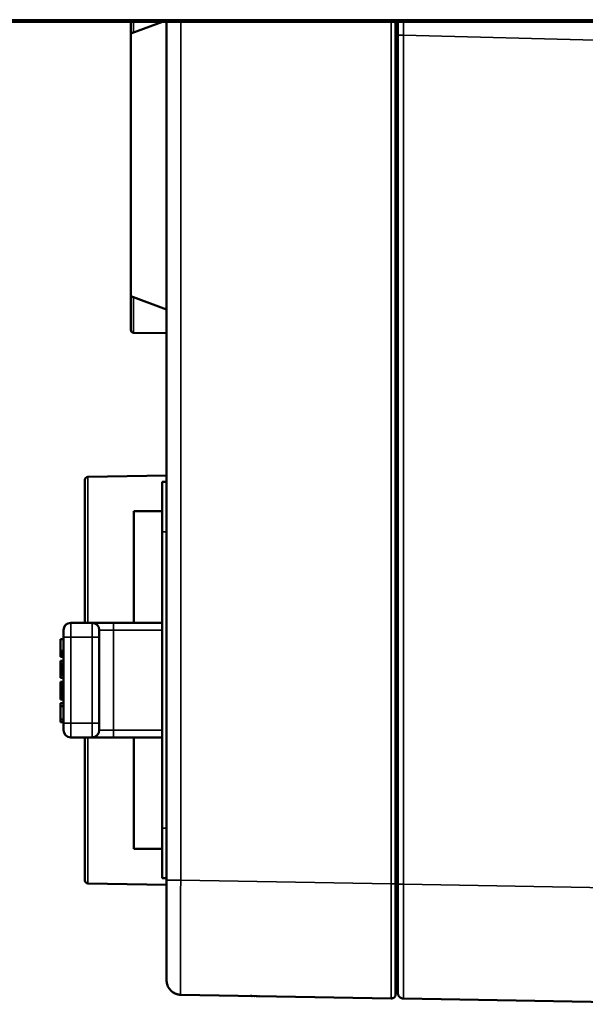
# Model space of a CAD drawing. Header units: millimetres. Extents: x 50 to 3176, y 50 to 2109.
# Tile 89 of 256: x 407 to 446, y 982 to 1051. Entities that reach past the tile are written whole.
import ezdxf

# ---------------------------------------------------------------- set-up
doc = ezdxf.new("R2010")
doc.units = ezdxf.units.MM
doc.header["$LTSCALE"] = 10
doc.layers.add('Visible (ISO)', color=7, linetype='Continuous', lineweight=50)
doc.layers.add('Visible Narrow (ISO)', color=7, linetype='Continuous', lineweight=35)

msp = doc.modelspace()

# ---------------------------------------------------------------- linework, layer by layer
at = {"layer": 'Visible (ISO)'}
for p, q in [((485.3834, 1050.7716), (368.6896, 1050.7716)), ((414.7396, 1050.7716), (414.7396, 1049.9457)), ((414.7396, 1049.9457), (416.942, 1050.7716)), ((417.2396, 990.7824), (417.2396, 1050.7716)), ((433.2396, 1050.7716), (433.2396, 990.5257)), ((433.3896, 1050.6696), (433.2396, 1050.6696)), ((433.3896, 1050.6402), (433.3896, 1050.7716)), ((433.3896, 1048.1051), (433.3896, 1050.6402)), ((414.7396, 1031.5975), (414.7396, 1049.9457)), ((433.3896, 1049.8176), (433.3896, 990.5116)), ((433.2596, 1040.9316), (433.2396, 1040.9316)), ((433.2396, 1040.6116), (433.2596, 1040.6116)), ((414.7396, 1031.5975), (414.7396, 1029.2416)), ((414.7396, 1031.5975), (417.2396, 1030.66)), ((433.3896, 1030.8736), (433.2396, 1030.8736)), ((414.9379, 1029.0416), (417.2396, 1029.0216)), ((433.3896, 1028.2716), (433.2396, 1028.2716)), ((411.7361, 1018.9755), (417.2396, 1019.0716)), ((433.3896, 1019.2716), (433.2396, 1019.2716)), ((411.5396, 1008.7716), (411.5396, 1018.7755)), ((416.9396, 1015.1216), (416.9396, 1018.6216)), ((416.9396, 1018.6216), (417.2396, 1018.6216)), ((433.2396, 1018.6216), (433.3896, 1018.6216)), ((433.2396, 1018.5671), (433.3896, 1018.5663)), ((414.9396, 1008.7716), (414.9396, 1016.5716)), ((416.9396, 1016.5716), (414.9396, 1016.5716)), ((433.3896, 1016.5106), (433.2396, 1016.5113)), ((416.9396, 994.4216), (416.9396, 1015.1216)), ((410.5396, 1008.7716), (412.0396, 1008.7716)), ((413.5396, 1008.7716), (412.0396, 1008.7716)), ((413.5396, 1008.7716), (416.9396, 1008.7716)), ((410.0396, 1007.7716), (410.0396, 1008.2716)), ((412.5396, 1008.2716), (412.5396, 1007.7716)), ((409.8396, 1007.6216), (410.0396, 1007.6216)), ((409.8396, 1007.6216), (409.8396, 1006.8216)), ((410.0396, 1001.7716), (410.0396, 1007.7716)), ((412.5396, 1007.7716), (412.5396, 1001.7716)), ((409.8396, 1006.8216), (410.0396, 1006.8216)), ((409.8396, 1006.8216), (409.8396, 1006.6549)), ((409.8396, 1006.6549), (410.0396, 1006.6549)), ((409.8396, 1006.6549), (409.8396, 1006.5216)), ((409.8396, 1006.5216), (410.0396, 1006.5216)), ((409.8396, 1006.5216), (409.8396, 1006.4216)), ((409.8396, 1006.4216), (410.0396, 1006.4216)), ((409.8396, 1006.4216), (409.8396, 1006.3882)), ((409.8396, 1006.3882), (410.0396, 1006.3882)), ((409.8396, 1006.1216), (410.0396, 1006.1216)), ((409.8396, 1006.1216), (409.8396, 1005.9216)), ((409.8396, 1005.9216), (409.8396, 1005.8882)), ((409.8396, 1005.9216), (410.0396, 1005.9216)), ((409.8396, 1005.8882), (410.0396, 1005.8882)), ((409.8396, 1005.8882), (409.8396, 1005.8216)), ((409.8396, 1005.8216), (410.0396, 1005.8216)), ((409.8396, 1005.8216), (409.8396, 1005.7216)), ((409.8396, 1005.7216), (410.0396, 1005.7216)), ((409.8396, 1005.7216), (409.8396, 1005.5882)), ((409.8396, 1005.5882), (410.0396, 1005.5882)), ((409.8396, 1005.5882), (409.8396, 1005.4549)), ((409.8396, 1005.4549), (410.0396, 1005.4549)), ((409.8396, 1005.4549), (409.8396, 1005.3216)), ((409.8396, 1005.3216), (410.0396, 1005.3216)), ((409.8396, 1005.3216), (409.8396, 1005.2216)), ((409.8396, 1005.2216), (410.0396, 1005.2216)), ((409.8396, 1005.2216), (409.8396, 1005.1549)), ((409.8396, 1005.1549), (410.0396, 1005.1549)), ((409.8396, 1005.1549), (409.8396, 1005.1216)), ((409.8396, 1005.1216), (410.0396, 1005.1216)), ((409.8396, 1005.1216), (409.8396, 1004.9216)), ((409.8396, 1004.9216), (410.0396, 1004.9216)), ((409.8396, 1004.6549), (410.0396, 1004.6549)), ((409.8396, 1004.6549), (409.8396, 1004.5549)), ((409.8396, 1004.5549), (410.0396, 1004.5549)), ((409.8396, 1004.5549), (409.8396, 1004.5216)), ((409.8396, 1004.5216), (410.0396, 1004.5216)), ((409.8396, 1004.5216), (409.8396, 1004.3882)), ((409.8396, 1004.3882), (410.0396, 1004.3882)), ((409.8396, 1004.3882), (409.8396, 1004.2549)), ((409.8396, 1004.2549), (410.0396, 1004.2549)), ((409.8396, 1004.2549), (409.8396, 1004.1216)), ((409.8396, 1004.1216), (410.0396, 1004.1216)), ((409.8396, 1004.1216), (409.8396, 1003.9549)), ((409.8396, 1003.9549), (410.0396, 1003.9549)), ((409.8396, 1003.9549), (409.8396, 1003.7882)), ((409.8396, 1003.7882), (410.0396, 1003.7882)), ((409.8396, 1003.7882), (409.8396, 1003.6549)), ((409.8396, 1003.6549), (410.0396, 1003.6549)), ((409.8396, 1003.6549), (409.8396, 1003.5549)), ((409.8396, 1003.5549), (410.0396, 1003.5549)), ((409.8396, 1003.5549), (409.8396, 1003.5216)), ((409.8396, 1003.5216), (410.0396, 1003.5216)), ((409.8396, 1003.5216), (409.8396, 1003.4882)), ((409.8396, 1003.4882), (410.0396, 1003.4882)), ((409.8396, 1003.4882), (409.8396, 1003.4216)), ((409.8396, 1003.4216), (410.0396, 1003.4216)), ((409.8396, 1003.1549), (410.0396, 1003.1549)), ((409.8396, 1003.1549), (409.8396, 1002.9549)), ((409.8396, 1002.9549), (409.8396, 1002.0216)), ((409.8396, 1002.9549), (410.0396, 1002.9549)), ((409.8396, 1002.0216), (410.0396, 1002.0216)), ((409.8396, 1002.0216), (409.8396, 1001.8216)), ((409.8396, 1001.8216), (410.0396, 1001.8216)), ((410.0396, 1001.2716), (410.0396, 1001.7716)), ((412.5396, 1001.7716), (412.5396, 1001.2716)), ((412.0396, 1000.7716), (410.5396, 1000.7716)), ((411.5396, 990.7676), (411.5396, 1000.7716)), ((412.0396, 1000.7716), (413.5396, 1000.7716)), ((416.9396, 1000.7716), (413.5396, 1000.7716)), ((414.9396, 992.9716), (414.9396, 1000.7716)), ((416.9396, 990.9216), (416.9396, 994.4216)), ((416.9396, 992.9716), (414.9396, 992.9716)), ((433.3896, 993.0326), (433.2396, 993.0318)), ((417.2396, 990.9216), (416.9396, 990.9216)), ((433.3896, 990.9768), (433.2396, 990.976)), ((433.2396, 990.9216), (433.3896, 990.9216)), ((411.7361, 990.5676), (417.2396, 990.4715)), ((417.2396, 990.7824), (417.2396, 984.3734)), ((433.2396, 990.5257), (433.2396, 982.8467)), ((433.3896, 990.5107), (433.3896, 990.5107)), ((433.3896, 989.9622), (433.3896, 989.6907)), ((417.2396, 983.7835), (417.2396, 983.7835)), ((417.2396, 983.7835), (417.2396, 983.7835)), ((418.2222, 982.7837), (432.9354, 982.5269)), ((423.5829, 982.6901), (423.5824, 982.6901)), ((433.7826, 982.5128), (456.5014, 982.1163))]:
    msp.add_line(p, q, dxfattribs=at)
for centre, radius, start, end in [((433.7396, 1040.7716), 1.344, 105.094787, 111.840563), ((433.2596, 1041.2516), 0.32, 270, 293.969482), ((433.2596, 1040.2916), 0.32, 66.030518, 90), ((433.7396, 1040.7716), 1.344, 248.159436, 254.905213), ((414.9396, 1029.2416), 0.2, 180, 269.5), ((411.7396, 1018.7755), 0.2, 91, 180), ((410.5396, 1008.2716), 0.5, 90, 180), ((412.0396, 1008.2716), 0.5, 0, 90), ((410.5396, 1001.2716), 0.5, 180, 270), ((412.0396, 1001.2716), 0.5, 270, 0), ((411.7396, 990.7676), 0.2, 180, 269)]:
    msp.add_arc(centre, radius, start, end, dxfattribs=at)
for centre, major_axis, ratio, start_param, end_param in [((433.3891, 993.538), (-0.0006, 6.1283), 0.0000311, 3.9977305, 4.0893178), ((433.3898, 990.5111), (0.0001, 7.5984), 0.0000174, 1.6789666, 1.7705679), ((433.3891, 993.538), (-0.0006, 6.1283), 0.0000311, 3.9275065, 3.9972051), ((433.3898, 990.5111), (0.0001, 7.5984), 0.0000174, 1.8960328, 2.0798929)]:
    msp.add_ellipse(centre, major_axis=major_axis, ratio=ratio, start_param=start_param, end_param=end_param, dxfattribs=at)
for points, knots in [([(433.3898, 1049.8176), (433.39, 1050.121), (433.3897, 1050.3896), (433.3896, 1050.6301), (433.3896, 1050.6402)], [0, 0, 0, 0, 0.25, 0.26100261, 0.26100261, 0.26100261, 0.26100261]), ([(417.2396, 1020.1479), (417.2396, 1020.1479), (417.2396, 1020.1479), (417.2396, 1020.148), (417.2396, 1020.1484), (417.2396, 1020.1506), (417.2396, 1020.1539), (417.2396, 1020.1641), (417.2396, 1020.1714), (417.2396, 1020.1805)], [0.025681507, 0.025681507, 0.025681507, 0.025681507, 0.02629098, 0.02629098, 0.030971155, 0.030971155, 0.045018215, 0.045018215, 0.060705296, 0.060705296, 0.060705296, 0.060705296]), ([(433.3896, 988.0844), (433.3896, 988.6905), (433.3896, 989.3436), (433.3896, 991.0223), (433.3896, 992.1023), (433.3896, 993.3991), (433.3896, 993.6187), (433.3896, 993.8381)], [0.97660104, 0.97660104, 0.97660104, 0.97660104, 1.19589025, 1.19589025, 1.51994799, 1.51994799, 1.5857699, 1.5857699, 1.5857699, 1.5857699]), ([(417.2396, 989.3626), (417.2396, 989.3827), (417.2396, 989.3943), (417.2396, 989.3952), (417.2396, 989.3952), (417.2396, 989.3952)], [0, 0, 0, 0, 0.034332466, 0.034332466, 0.034990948, 0.034990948, 0.034990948, 0.034990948]), ([(433.3896, 988.084), (433.3896, 988.2406), (433.3896, 988.546), (433.3896, 988.8532), (433.3896, 989.0029)], [0.791695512, 0.791695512, 0.791695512, 0.791695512, 0.833333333, 0.87234714, 0.87234714, 0.87234714, 0.87234714]), ([(433.3896, 985.4277), (433.3896, 985.8234), (433.3896, 986.284), (433.3896, 986.7793), (433.3896, 986.8088)], [0.53278722, 0.53278722, 0.53278722, 0.53278722, 0.66666667, 0.67511463, 0.67511463, 0.67511463, 0.67511463]), ([(433.7826, 982.5129), (433.7394, 982.5136), (433.6957, 982.5216), (433.615, 982.5504), (433.5769, 982.5714), (433.5099, 982.6237), (433.4803, 982.6556), (433.4332, 982.7264), (433.4151, 982.766), (433.3983, 982.8273), (433.3944, 982.848), (433.3915, 982.8741), (433.391, 982.8793), (433.3904, 982.8883), (433.3902, 982.8922), (433.3899, 982.8984), (433.3898, 982.9009), (433.3897, 982.9041), (433.3897, 982.9051), (433.3897, 982.9067), (433.3897, 982.9073), (433.3897, 982.9087), (433.3897, 982.9092), (433.3896, 982.9101), (433.3896, 982.9104), (433.3896, 982.9114), (433.3896, 982.9116), (433.3896, 982.9125), (433.3896, 982.9128), (433.3896, 982.9146), (433.3896, 982.9167), (433.3896, 982.9289), (433.3896, 982.9468), (433.3896, 983.0536), (433.3896, 983.215), (433.3896, 983.7501), (433.3896, 984.1783), (433.3896, 984.9263), (433.3896, 985.1692), (433.3896, 985.4276)], [0.0000023, 0.0000023, 0.0000023, 0.0000023, 0.012973, 0.012973, 0.02571024, 0.02571024, 0.03845595, 0.03845595, 0.05120133, 0.05120133, 0.05751155, 0.05751155, 0.05906511, 0.05906511, 0.06023122, 0.06023122, 0.06097605, 0.06097605, 0.06134483, 0.06134483, 0.06166821, 0.06166821, 0.06231616, 0.06231616, 0.06309687, 0.06309687, 0.06543702, 0.06543702, 0.07245161, 0.07245161, 0.09349585, 0.09349585, 0.15667824, 0.15667824, 0.34757528, 0.34757528, 0.59136719, 0.59136719, 0.695665, 0.695665, 0.695665, 0.695665]), ([(418.2222, 982.7837), (418.1141, 982.7856), (418.0049, 982.8055), (417.8032, 982.8776), (417.7078, 982.9301), (417.5404, 983.0608), (417.4664, 983.1406), (417.3486, 983.3174), (417.3034, 983.4165), (417.2614, 983.5696), (417.2514, 983.6216), (417.2427, 983.7003), (417.2409, 983.7269), (417.2399, 983.7584), (417.2398, 983.7634), (417.2397, 983.77), (417.2397, 983.7717), (417.2397, 983.7747), (417.2397, 983.7759), (417.2396, 983.7775), (417.2396, 983.778), (417.2396, 983.7792), (417.2396, 983.7798), (417.2396, 983.7819), (417.2396, 983.782), (417.2396, 983.7826), (417.2396, 983.7827), (417.2396, 983.7833), (417.2396, 983.7835), (417.2396, 983.7846), (417.2396, 983.7857), (417.2396, 983.7922), (417.2396, 983.8015), (417.2396, 983.8565), (417.2396, 983.9385), (417.2396, 984.1445), (417.2396, 984.2497), (417.2396, 984.3734)], [0, 0, 0, 0, 0.03242964, 0.03242964, 0.0642729, 0.0642729, 0.09613721, 0.09613721, 0.12800078, 0.12800078, 0.14377823, 0.14377823, 0.15174928, 0.15174928, 0.15324368, 0.15324368, 0.15376403, 0.15376403, 0.15416885, 0.15416885, 0.1543703, 0.1543703, 0.15477799, 0.15477799, 0.15640602, 0.15640602, 0.15800628, 0.15800628, 0.16280646, 0.16280646, 0.1772071, 0.1772071, 0.22042782, 0.22042782, 0.3505932, 0.3505932, 0.44288842, 0.44288842, 0.44288842, 0.44288842]), ([(417.2516, 983.629), (417.2477, 983.6543), (417.2447, 983.6798), (417.2406, 983.7313), (417.2396, 983.7574), (417.2396, 983.7835)], [4.55669586, 4.55669586, 4.55669586, 4.55669586, 4.63352186, 4.63352186, 4.71179601, 4.71179601, 4.71179601, 4.71179601]), ([(417.5958, 983.0183), (417.5904, 983.0229), (417.585, 983.0275), (417.5743, 983.0369), (417.5691, 983.0416), (417.5586, 983.0512), (417.5534, 983.0561), (417.5432, 983.0659), (417.5381, 983.0708), (417.5281, 983.0808), (417.5231, 983.0859), (417.5182, 983.091)], [3.84057356, 3.84057356, 3.84057356, 3.84057356, 3.86184519, 3.86184519, 3.88311682, 3.88311682, 3.90438845, 3.90438845, 3.92566007, 3.92566007, 3.9469317, 3.9469317, 3.9469317, 3.9469317]), ([(417.5958, 983.0183), (417.6113, 983.0053), (417.6272, 982.9927), (417.7265, 982.9189), (417.8193, 982.8702), (417.9894, 982.8123), (418.0643, 982.7961), (418.14, 982.7885)], [2.44258854, 2.44258854, 2.44258854, 2.44258854, 2.5033298, 2.5033298, 2.81400397, 2.81400397, 3.04238205, 3.04238205, 3.04238205, 3.04238205]), ([(418.1104, 982.7919), (418.093, 982.7942), (418.0756, 982.7969), (418.032, 982.8049), (418.0058, 982.8108), (417.9542, 982.8247), (417.9286, 982.8327), (417.8782, 982.8507), (417.8534, 982.8607), (417.829, 982.8717)], [3.27062857, 3.27062857, 3.27062857, 3.27062857, 3.32339731, 3.32339731, 3.40367228, 3.40367228, 3.48394725, 3.48394725, 3.56422222, 3.56422222, 3.56422222, 3.56422222]), ([(423.7215, 982.6867), (423.7148, 982.6869), (423.7087, 982.6871), (423.7, 982.6875), (423.697, 982.6877), (423.6918, 982.6879), (423.6897, 982.6881), (423.6862, 982.6882), (423.6848, 982.6883), (423.6833, 982.6884)], [0, 0, 0, 0, 0.0023513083, 0.0023513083, 0.0043148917, 0.0043148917, 0.0066456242, 0.0066456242, 0.0084635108, 0.0084635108, 0.0084635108, 0.0084635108]), ([(423.7214, 982.6867), (423.7146, 982.6869), (423.7083, 982.6871), (423.6996, 982.6875), (423.6966, 982.6877), (423.6914, 982.688), (423.6894, 982.6881), (423.686, 982.6882), (423.6847, 982.6883), (423.6833, 982.6884)], [0, 0, 0, 0, 0.0023792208, 0.0023792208, 0.0043404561, 0.0043404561, 0.0066258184, 0.0066258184, 0.00838876, 0.00838876, 0.00838876, 0.00838876]), ([(433.2396, 982.8467), (433.2396, 982.8393), (433.2396, 982.834), (433.2396, 982.8283), (433.2396, 982.8294), (433.2396, 982.8263), (433.2396, 982.8262), (433.2396, 982.8259), (433.2396, 982.8257), (433.2396, 982.825), (433.2396, 982.8247), (433.2396, 982.8241), (433.2396, 982.8238), (433.2396, 982.823), (433.2396, 982.8224), (433.2395, 982.8192), (433.2395, 982.8166), (433.2385, 982.7934), (433.2354, 982.7727), (433.2252, 982.7327), (433.218, 982.7131), (433.1997, 982.676), (433.1887, 982.6583), (433.1632, 982.6258), (433.1487, 982.6107), (433.1171, 982.5841), (433.0999, 982.5724), (433.0635, 982.5528), (433.0442, 982.5449), (432.9956, 982.5306), (432.9653, 982.5265), (432.9354, 982.5269)], [0, 0, 0, 0, 0.03082047, 0.03082047, 0.05393316, 0.05393316, 0.05447498, 0.05447498, 0.05486157, 0.05486157, 0.05505716, 0.05505716, 0.05515422, 0.05515422, 0.05534998, 0.05534998, 0.05613058, 0.05613058, 0.06233066, 0.06233066, 0.06852665, 0.06852665, 0.07472264, 0.07472264, 0.08091863, 0.08091863, 0.08711462, 0.08711462, 0.09331061, 0.09331061, 0.10229423, 0.10229423, 0.10229423, 0.10229423])]:
    msp.add_open_spline(points, degree=3, knots=knots, dxfattribs=at)
for points in [[(433.2397, 1042.7306), (433.2897, 1042.7408), (433.3397, 1042.7491), (433.3897, 1042.7555)], [(433.3897, 1038.7877), (433.3397, 1038.794), (433.2897, 1038.8023), (433.2397, 1038.8125)], [(433.3896, 989.6906), (433.3896, 989.9569), (433.3896, 990.2294), (433.3896, 990.5116)], [(417.2396, 983.7835), (417.2396, 983.7502), (417.2413, 983.7168), (417.2446, 983.6837)], [(417.5105, 983.0992), (417.513, 983.0965), (417.5156, 983.0937), (417.5182, 983.091)], [(423.2192, 982.6965), (423.1826, 982.6968), (423.1457, 982.6967), (423.1089, 982.6977)], [(423.1696, 982.6968), (423.1496, 982.697), (423.1297, 982.6972), (423.1097, 982.6977)], [(423.2231, 982.6964), (423.2054, 982.6966), (423.1877, 982.6966), (423.17, 982.6968)], [(423.3904, 982.6934), (423.3799, 982.6936), (423.3692, 982.6938), (423.3584, 982.694)], [(423.5824, 982.6901), (423.5548, 982.6905), (423.5255, 982.6911), (423.4946, 982.6917)], [(432.9354, 982.5269), (432.9354, 982.5269), (432.9354, 982.5269), (432.9354, 982.5269)]]:
    msp.add_open_spline(points, degree=3, dxfattribs=at)
msp.add_rational_spline([(433.3896, 1029.5404), (433.3146, 1029.54), (433.2396, 1029.5396)], [1.00017381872, 1.00017407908, 1.0001743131], degree=2, dxfattribs=at)
at = {"layer": 'Visible Narrow (ISO)'}
for p, q in [((368.6896, 1050.9216), (485.3834, 1050.9216)), ((414.9379, 1050.02), (414.9379, 1050.7716)), ((418.2222, 1050.7716), (418.2222, 990.7825)), ((432.9348, 990.5257), (432.935, 1050.7716)), ((433.7826, 1049.8425), (462.6872, 1049.0856)), ((433.7826, 1049.8425), (433.7826, 990.5116)), ((414.9379, 1029.0416), (414.9379, 1031.5231)), ((411.7361, 1008.7716), (411.7361, 1018.9755)), ((417.2396, 1015.1216), (416.9396, 1015.1216)), ((410.5396, 1007.7716), (410.5396, 1008.7716)), ((412.0396, 1008.7716), (412.0396, 1007.7716)), ((413.5396, 1008.2716), (413.5396, 1008.7716)), ((413.5396, 1008.2716), (412.5396, 1008.2716)), ((416.9396, 1008.2716), (413.5396, 1008.2716)), ((413.5396, 1008.2716), (413.5396, 1001.2716)), ((410.0396, 1007.7716), (410.5396, 1007.7716)), ((410.5396, 1007.7716), (410.5396, 1001.7716)), ((412.0396, 1007.7716), (410.5396, 1007.7716)), ((412.0396, 1007.7716), (412.5396, 1007.7716)), ((412.0396, 1001.7716), (412.0396, 1007.7716)), ((410.5396, 1001.7716), (410.0396, 1001.7716)), ((410.5396, 1000.7716), (410.5396, 1001.7716)), ((410.5396, 1001.7716), (412.0396, 1001.7716)), ((412.5396, 1001.7716), (412.0396, 1001.7716)), ((412.0396, 1001.7716), (412.0396, 1000.7716)), ((412.5396, 1001.2716), (413.5396, 1001.2716)), ((413.5396, 1001.2716), (416.9396, 1001.2716)), ((413.5396, 1000.7716), (413.5396, 1001.2716)), ((411.7361, 990.5676), (411.7361, 1000.7716)), ((416.9396, 994.4216), (417.2396, 994.4216)), ((432.9348, 990.5257), (418.2222, 990.7825)), ((433.3896, 990.5116), (433.7826, 990.5116)), ((454.9788, 990.1416), (433.7826, 990.5116))]:
    msp.add_line(p, q, dxfattribs=at)
for centre, major_axis, ratio, start_param, end_param in [((433.7896, 1049.8414), (-0.0105, 2.001), 0.0034858, 1.0873194, 1.5702301), ((418.2396, 990.7824), (-1, 0), 0.0000503, 4.7298419, 6.2831778), ((418.2396, 990.7846), (0.0175, 8.0009), 0.0021808, 1.5710671, 3.1415113), ((432.9396, 990.5257), (0.3, 0), 0.0000526, 0.0000359, 1.5868396), ((433.6896, 990.4506), (-0.3, 0), 0.5836096, 6.266265, 6.283185), ((433.7896, 990.5113), (-0.007, -7.9984), 0.0008728, 4.7123485, 6.2831679), ((417.5396, 983.7837), (-0.3, -0.0002), 0.0000319, 0.0000002, 0.0016307), ((418.2274, 983.0836), (-0.0052, -0.3), 0.052328, 6.2831285, 6.2831866)]:
    msp.add_ellipse(centre, major_axis=major_axis, ratio=ratio, start_param=start_param, end_param=end_param, dxfattribs=at)
for points, knots in [([(433.3898, 1049.8176), (433.3907, 1049.8182), (433.3926, 1049.8195), (433.3983, 1049.8227), (433.4021, 1049.8246), (433.4118, 1049.8288), (433.4179, 1049.831), (433.432, 1049.8352), (433.44, 1049.8371), (433.4579, 1049.8402), (433.4679, 1049.8413), (433.4805, 1049.8423), (433.4824, 1049.8424), (433.4958, 1049.8432), (433.5081, 1049.8436), (433.534, 1049.844), (433.5475, 1049.844), (433.5699, 1049.8438), (433.5782, 1049.8437), (433.6024, 1049.8435), (433.6189, 1049.8434), (433.6526, 1049.8431), (433.6698, 1049.843), (433.7045, 1049.8427), (433.7219, 1049.8426), (433.7538, 1049.8425), (433.7682, 1049.8425), (433.7826, 1049.8425)], [0, 0, 0, 0, 0.0833333, 0.0833333, 0.1637015, 0.1637015, 0.2485174, 0.2485174, 0.3333333, 0.3333333, 0.4214664, 0.4214664, 0.4367152, 0.4367152, 0.5280243, 0.5280243, 0.6169236, 0.6169236, 0.6666667, 0.6666667, 0.7581161, 0.7581161, 0.8465137, 0.8465137, 0.9315745, 0.9315745, 1, 1, 1, 1]), ([(432.9348, 990.5257), (432.9347, 990.3153), (432.9345, 990.105), (432.9342, 989.6857), (432.934, 989.4766), (432.9337, 989.0934), (432.9335, 988.9188), (432.9332, 988.5404), (432.9331, 988.3372), (432.9329, 987.9357), (432.9328, 987.7374), (432.9327, 987.3774), (432.9327, 987.2148), (432.9326, 986.8654), (432.9325, 986.6796), (432.9325, 986.3163), (432.9324, 986.1388), (432.9324, 985.82), (432.9324, 985.6773), (432.9323, 985.3739), (432.9323, 985.2147), (432.9324, 984.9077), (432.9324, 984.7598), (432.9324, 984.4982), (432.9325, 984.3827), (432.9326, 984.1408), (432.9326, 984.0162), (432.9328, 983.7807), (432.9328, 983.6699), (432.933, 983.4786), (432.9331, 983.3961), (432.9333, 983.2277), (432.9334, 983.144), (432.9336, 982.9919), (432.9338, 982.9236), (432.934, 982.8122), (432.9341, 982.767), (432.9344, 982.6806), (432.9345, 982.6419), (432.9348, 982.5809), (432.9349, 982.5587), (432.9351, 982.5328), (432.9352, 982.5269), (432.9354, 982.5269)], [0, 0, 0, 0, 0.05020924, 0.05020924, 0.10042289, 0.10042289, 0.14285714, 0.14285714, 0.19308241, 0.19308241, 0.24331137, 0.24331137, 0.28571429, 0.28571429, 0.33591871, 0.33591871, 0.38612624, 0.38612624, 0.42857143, 0.42857143, 0.47877228, 0.47877228, 0.52897591, 0.52897591, 0.57142857, 0.57142857, 0.6216333, 0.6216333, 0.67184047, 0.67184047, 0.71428571, 0.71428571, 0.76450939, 0.76450939, 0.81473496, 0.81473496, 0.85714286, 0.85714286, 0.90734874, 0.90734874, 0.9575559, 0.9575559, 0.99996641, 0.99996641, 0.99996641, 0.99996641])]:
    msp.add_open_spline(points, degree=3, knots=knots, dxfattribs=at)
msp.add_open_spline([(423.1071, 982.6986), (423.1074, 982.6985), (423.1076, 982.6984), (423.1079, 982.6984)], degree=3, dxfattribs=at)

doc.saveas('drawing.dxf')
